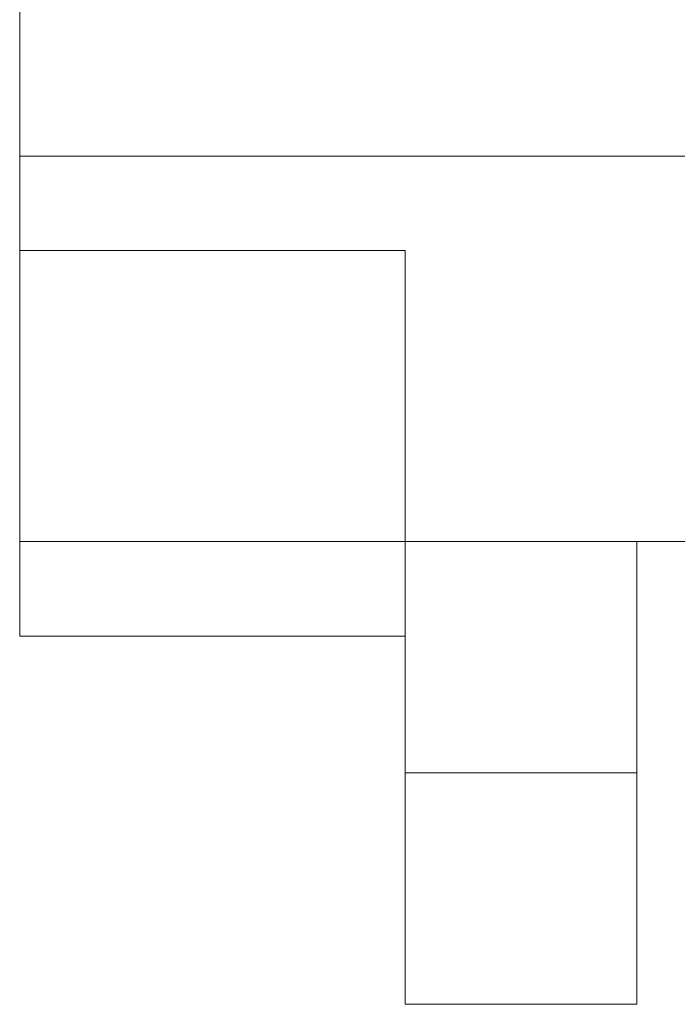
# Model space of a CAD drawing. Header units: millimetres. Extents: x -1000 to -340, y -753 to -30.
# Tile 1 of 256: x -1000 to -915, y -753 to -625. Entities that reach past the tile are written whole.
import ezdxf

# ---------------------------------------------------------------- set-up
doc = ezdxf.new("R2010")
doc.units = ezdxf.units.MM
doc.layers.add('Q-SPCQ', color=91, linetype='Continuous')

# ---------------------------------------------------------------- blocks, each defined once
blk = doc.blocks.new('FamilyGeomCombination_36025-View 1')
at = {"layer": 'Q-SPCQ', "lineweight": 9}
mesh = blk.add_polyface(dxfattribs=at)
corners = [(-340, -642.83, 1216.81), (-340, -29.83, 1216.81), (-1000, -29.83, 1216.81), (-1000, -642.83, 1216.81)]
mesh.append_faces([[corners[k] for k in face] for face in [(0, 1, 2, 3)]])
mesh = blk.add_polyface(dxfattribs=at)
corners = [(-1000, -642.83, 1216.81), (-1000, -29.83, 1216.81), (-1000, -29.83, -624.19), (-1000, -642.83, -624.19)]
mesh.append_faces([[corners[k] for k in face] for face in [(0, 1, 2, 3)]])
mesh = blk.add_polyface(dxfattribs=at)
corners = [(-1000, -642.83, -624.19), (-1000, -29.83, -624.19), (-340, -29.83, -624.19), (-340, -642.83, -624.19)]
mesh.append_faces([[corners[k] for k in face] for face in [(0, 1, 2, 3)]])
mesh = blk.add_polyface(dxfattribs=at)
corners = [(-340, -642.83, 1216.81), (-1000, -642.83, 1216.81), (-1000, -642.83, -624.19), (-340, -642.83, -624.19), (-910, -642.83, 1141.81), (-390, -642.83, 1141.81), (-390, -642.83, -524.19), (-910, -642.83, -524.19)]
mesh.append_faces([[corners[k] for k in face] for face in [(0, 5, 6, 3), (3, 6, 7, 2)]], dxfattribs={"vtx0": -1, "vtx2": -1})
mesh.append_faces([[corners[k] for k in face] for face in [(4, 5, 0, 1), (7, 4, 1, 2)]], dxfattribs={"vtx1": -1, "vtx3": -1})
blk = doc.blocks.new('FamilyGeomCombination_36087-View 1')
at = {"layer": 'Q-SPCQ', "lineweight": 9}
mesh = blk.add_polyface(dxfattribs=at)
corners = [(-340, -642.83, 1216.81), (-340, -642.83, -624.19), (-1000, -642.83, -624.19), (-1000, -642.83, 1216.81), (-390, -642.83, 1141.81), (-910, -642.83, 1141.81), (-910, -642.83, -524.19), (-390, -642.83, -524.19)]
mesh.append_faces([[corners[k] for k in face] for face in [(3, 5, 6, 2), (5, 3, 0, 4)]], dxfattribs={"vtx0": -1, "vtx2": -1})
mesh.append_faces([[corners[k] for k in face] for face in [(1, 2, 6, 7), (7, 4, 0, 1)]], dxfattribs={"vtx1": -1, "vtx3": -1})
mesh = blk.add_polyface(dxfattribs=at)
corners = [(-340, -692.83, 1216.81), (-340, -642.83, 1216.81), (-1000, -642.83, 1216.81), (-1000, -692.83, 1216.81)]
mesh.append_faces([[corners[k] for k in face] for face in [(0, 1, 2, 3)]])
mesh = blk.add_polyface(dxfattribs=at)
corners = [(-1000, -692.83, 1216.81), (-1000, -642.83, 1216.81), (-1000, -642.83, -624.19), (-1000, -692.83, -624.19)]
mesh.append_faces([[corners[k] for k in face] for face in [(0, 1, 2, 3)]])
mesh = blk.add_polyface(dxfattribs=at)
corners = [(-1000, -692.83, -624.19), (-1000, -642.83, -624.19), (-340, -642.83, -624.19), (-340, -692.83, -624.19)]
mesh.append_faces([[corners[k] for k in face] for face in [(0, 1, 2, 3)]])
mesh = blk.add_polyface(dxfattribs=at)
corners = [(-340, -692.83, 1216.81), (-1000, -692.83, 1216.81), (-1000, -692.83, -624.19), (-340, -692.83, -624.19), (-910, -692.83, 1141.81), (-390, -692.83, 1141.81), (-390, -692.83, -524.19), (-910, -692.83, -524.19)]
mesh.append_faces([[corners[k] for k in face] for face in [(0, 5, 6, 3), (3, 6, 7, 2)]], dxfattribs={"vtx0": -1, "vtx2": -1})
mesh.append_faces([[corners[k] for k in face] for face in [(4, 5, 0, 1), (7, 4, 1, 2)]], dxfattribs={"vtx1": -1, "vtx3": -1})

msp = doc.modelspace()

# ---------------------------------------------------------------- block references
at = {"layer": 'Q-SPCQ', "lineweight": 9}
for name in ['FamilyGeomCombination_36025-View 1', 'FamilyGeomCombination_36087-View 1']:
    msp.add_blockref(name, (0, 0), dxfattribs=at)

# ---------------------------------------------------------------- meshes
mesh = msp.add_polyface(dxfattribs=at)
corners = [(-1000, -655.09, -624.19), (-1000, -705.09, -624.19), (-950, -705.09, -624.19), (-950, -655.09, -624.19)]
mesh.append_faces([[corners[k] for k in face] for face in [(0, 1, 2, 3)]])
mesh = msp.add_polyface(dxfattribs=at)
corners = [(-950, -705.09, -654.19), (-1000, -705.09, -654.19), (-1000, -655.09, -654.19), (-950, -655.09, -654.19)]
mesh.append_faces([[corners[k] for k in face] for face in [(0, 1, 2, 3)]])
mesh = msp.add_polyface(dxfattribs=at)
corners = [(-950, -655.09, -624.19), (-950, -655.09, -654.19), (-1000, -655.09, -654.19), (-1000, -655.09, -624.19)]
mesh.append_faces([[corners[k] for k in face] for face in [(0, 1, 2, 3)]])
mesh = msp.add_polyface(dxfattribs=at)
corners = [(-1000, -655.09, -624.19), (-1000, -655.09, -654.19), (-1000, -705.09, -654.19), (-1000, -705.09, -624.19)]
mesh.append_faces([[corners[k] for k in face] for face in [(0, 1, 2, 3)]])
mesh = msp.add_polyface(dxfattribs=at)
corners = [(-950, -705.09, -624.19), (-950, -705.09, -654.19), (-950, -655.09, -654.19), (-950, -655.09, -624.19)]
mesh.append_faces([[corners[k] for k in face] for face in [(0, 1, 2, 3)]])
mesh = msp.add_polyface(dxfattribs=at)
corners = [(-950, -722.83, 676.81), (-950, -692.83, 676.81), (-950, -692.83, 656.81), (-950, -722.83, 656.81), (-950, -722.83, 476.81), (-950, -692.83, 476.81), (-950, -692.83, 456.81), (-950, -722.83, 456.81), (-950, -722.83, 416.81), (-950, -752.83, 416.81), (-950, -752.83, 716.81), (-950, -722.83, 716.81)]
mesh.append_faces([[corners[k] for k in face] for face in [(7, 4, 5, 6)]], dxfattribs={"vtx0": -1})
mesh.append_faces([[corners[k] for k in face] for face in [(9, 10, 3, 4)]], dxfattribs={"vtx1": -1, "vtx3": -1})
mesh.append_faces([[corners[k] for k in face] for face in [(10, 11, 0, 3), (7, 8, 9, 4)]], dxfattribs={"vtx2": -1, "vtx3": -1})
mesh.append_faces([[corners[k] for k in face] for face in [(0, 1, 2, 3)]], dxfattribs={"vtx3": -1})
mesh = msp.add_polyface(dxfattribs=at)
corners = [(-920, -722.83, 456.81), (-950, -722.83, 456.81), (-950, -692.83, 456.81), (-920, -692.83, 456.81)]
mesh.append_faces([[corners[k] for k in face] for face in [(0, 1, 2, 3)]])
mesh = msp.add_polyface(dxfattribs=at)
corners = [(-920, -692.83, 456.81), (-950, -692.83, 456.81), (-950, -692.83, 476.81), (-920, -692.83, 476.81)]
mesh.append_faces([[corners[k] for k in face] for face in [(0, 1, 2, 3)]])
mesh = msp.add_polyface(dxfattribs=at)
corners = [(-920, -692.83, 476.81), (-950, -692.83, 476.81), (-950, -722.83, 476.81), (-920, -722.83, 476.81)]
mesh.append_faces([[corners[k] for k in face] for face in [(0, 1, 2, 3)]])
mesh = msp.add_polyface(dxfattribs=at)
corners = [(-920, -722.83, 656.81), (-950, -722.83, 656.81), (-950, -692.83, 656.81), (-920, -692.83, 656.81)]
mesh.append_faces([[corners[k] for k in face] for face in [(0, 1, 2, 3)]])
mesh = msp.add_polyface(dxfattribs=at)
corners = [(-920, -692.83, 656.81), (-950, -692.83, 656.81), (-950, -692.83, 676.81), (-920, -692.83, 676.81)]
mesh.append_faces([[corners[k] for k in face] for face in [(0, 1, 2, 3)]])
mesh = msp.add_polyface(dxfattribs=at)
corners = [(-920, -692.83, 676.81), (-950, -692.83, 676.81), (-950, -722.83, 676.81), (-920, -722.83, 676.81)]
mesh.append_faces([[corners[k] for k in face] for face in [(0, 1, 2, 3)]])
mesh = msp.add_polyface(dxfattribs=at)
corners = [(-920, -722.83, 676.81), (-920, -722.83, 716.81), (-920, -752.83, 716.81), (-920, -752.83, 416.81), (-920, -722.83, 416.81), (-920, -722.83, 456.81), (-920, -692.83, 456.81), (-920, -692.83, 476.81), (-920, -722.83, 476.81), (-920, -722.83, 656.81), (-920, -692.83, 656.81), (-920, -692.83, 676.81)]
mesh.append_faces([[corners[k] for k in face] for face in [(0, 9, 10, 11)]], dxfattribs={"vtx0": -1})
mesh.append_faces([[corners[k] for k in face] for face in [(2, 3, 8, 9)]], dxfattribs={"vtx1": -1, "vtx3": -1})
mesh.append_faces([[corners[k] for k in face] for face in [(3, 4, 5, 8), (0, 1, 2, 9)]], dxfattribs={"vtx2": -1, "vtx3": -1})
mesh.append_faces([[corners[k] for k in face] for face in [(5, 6, 7, 8)]], dxfattribs={"vtx3": -1})
mesh = msp.add_polyface(dxfattribs=at)
corners = [(-1000, -705.09, -624.19), (-1000, -705.09, -654.19), (-950, -705.09, -654.19), (-950, -705.09, -624.19)]
mesh.append_faces([[corners[k] for k in face] for face in [(0, 1, 2, 3)]])
mesh = msp.add_polyface(dxfattribs=at)
corners = [(-920, -722.83, 676.81), (-950, -722.83, 676.81), (-950, -722.83, 716.81), (-920, -722.83, 716.81)]
mesh.append_faces([[corners[k] for k in face] for face in [(0, 1, 2, 3)]])
mesh = msp.add_polyface(dxfattribs=at)
corners = [(-920, -722.83, 716.81), (-950, -722.83, 716.81), (-950, -752.83, 716.81), (-920, -752.83, 716.81)]
mesh.append_faces([[corners[k] for k in face] for face in [(0, 1, 2, 3)]])
mesh = msp.add_polyface(dxfattribs=at)
corners = [(-920, -752.83, 416.81), (-950, -752.83, 416.81), (-950, -722.83, 416.81), (-920, -722.83, 416.81)]
mesh.append_faces([[corners[k] for k in face] for face in [(0, 1, 2, 3)]])
mesh = msp.add_polyface(dxfattribs=at)
corners = [(-920, -722.83, 416.81), (-950, -722.83, 416.81), (-950, -722.83, 456.81), (-920, -722.83, 456.81)]
mesh.append_faces([[corners[k] for k in face] for face in [(0, 1, 2, 3)]])
mesh = msp.add_polyface(dxfattribs=at)
corners = [(-920, -722.83, 476.81), (-950, -722.83, 476.81), (-950, -722.83, 656.81), (-920, -722.83, 656.81)]
mesh.append_faces([[corners[k] for k in face] for face in [(0, 1, 2, 3)]])
mesh = msp.add_polyface(dxfattribs=at)
corners = [(-920, -752.83, 716.81), (-950, -752.83, 716.81), (-950, -752.83, 416.81), (-920, -752.83, 416.81)]
mesh.append_faces([[corners[k] for k in face] for face in [(0, 1, 2, 3)]])

doc.saveas('drawing.dxf')
